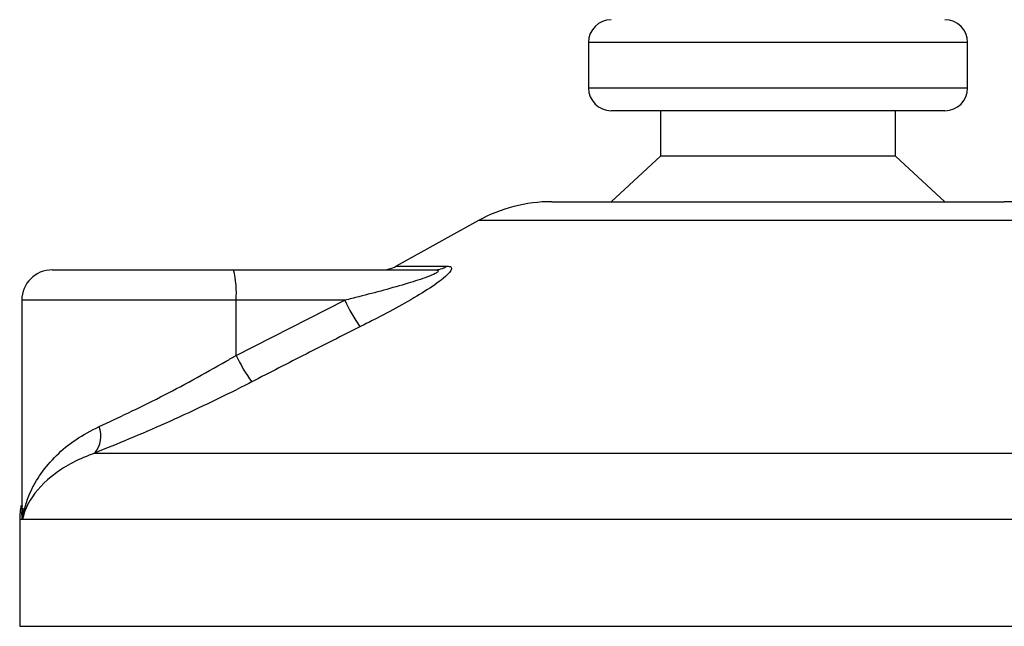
# Model space of a CAD drawing. Header units: millimetres. Extents: x 0 to 420, y 0 to 297.
# Tile 12 of 104: x 66.93 to 70.17, y 194.48 to 196.48. Entities that reach past the tile are written whole.
import ezdxf

# ---------------------------------------------------------------- set-up
doc = ezdxf.new("R2010")
doc.units = ezdxf.units.MM

msp = doc.modelspace()

# ---------------------------------------------------------------- linework, layer by layer
at = {"color": 7, "linetype": 'Continuous', "lineweight": 25}
for p, q in [((68.80152, 196.4057), (68.80152, 196.2557)), ((70.05152, 196.4057), (68.80152, 196.4057)), ((70.05152, 196.2557), (70.05152, 196.4057)), ((68.80152, 196.2557), (69.48072, 196.2557)), ((69.48072, 196.2557), (70.05152, 196.2557)), ((69.47421, 196.1807), (68.87652, 196.1807)), ((69.03902, 196.1807), (69.03902, 196.0307)), ((69.97652, 196.1807), (69.47421, 196.1807)), ((69.81402, 196.0307), (69.81402, 196.1807)), ((69.03902, 196.0307), (68.87652, 195.8807)), ((69.46012, 196.0307), (69.03902, 196.0307)), ((69.81402, 196.0307), (69.46012, 196.0307)), ((69.97652, 195.8807), (69.81402, 196.0307)), ((68.68074, 195.8807), (70.17231, 195.8807)), ((68.43849, 195.8181), (68.16788, 195.66822)), ((70.41456, 195.8181), (68.43849, 195.8181)), ((68.16788, 195.66822), (68.33495, 195.66822)), ((67.03349, 195.6557), (67.63118, 195.6557)), ((67.63118, 195.6557), (68.29293, 195.6557)), ((66.93349, 195.5557), (66.93349, 194.87056)), ((67.63985, 195.5557), (66.93349, 195.5557)), ((67.63985, 195.37402), (67.99839, 195.5557)), ((67.63985, 195.37402), (67.63985, 195.5557)), ((67.99839, 195.5557), (67.63985, 195.5557)), ((67.17425, 195.05208), (71.773, 195.05208)), ((66.92652, 194.83338), (66.92652, 194.4807)), ((66.93594, 194.83338), (66.92652, 194.83338)), ((71.92652, 194.83338), (66.93594, 194.83338)), ((66.92652, 194.4807), (71.92652, 194.4807))]:
    msp.add_line(p, q, dxfattribs=at)
for centre, radius, start, end in [((68.87652, 196.4057), 0.075, 90, 180), ((69.97652, 196.4057), 0.075, 0, 90), ((68.87652, 196.2557), 0.075, 180, 270), ((69.97652, 196.2557), 0.075, 270, 0), ((68.68074, 195.3807), 0.5, 90, 118.97971), ((70.17231, 195.3807), 0.5, 61.02029, 90), ((68.11943, 195.7557), 0.1, 270, 298.97971), ((68.29258, 195.73364), 0.07794, 270.25772, 302.92857), ((67.03349, 195.5557), 0.1, 90, 180), ((67.34502, 195.58051), 0.29587, 355.18945, 14.72175), ((68.50244, 195.78523), 0.55385, 204.48322, 214.91599), ((68.11841, 195.59843), 0.52856, 205.12367, 216.1625), ((67.10626, 195.10846), 0.08833, 320.3326, 20.61478), ((67.17652, 194.83338), 0.25, 169.40991, 180)]:
    msp.add_arc(centre, radius, start, end, dxfattribs=at)
for points, knots in [([(68.33495, 195.66822), (68.33993, 195.66772), (68.34997, 195.6667), (68.35108, 195.65744), (68.34048, 195.64239), (68.31028, 195.61628), (68.25326, 195.57875), (68.17722, 195.53497), (68.10716, 195.49791), (68.0637, 195.47599), (68.04829, 195.46822)], [0, 0, 0, 0, 0.0715734, 0.1443473, 0.2083354, 0.3096596, 0.4923301, 0.6911888, 0.8905251, 1, 1, 1, 1]), ([(68.29293, 195.6557), (68.29588, 195.65563), (68.30063, 195.6555), (68.3053, 195.65433), (68.30726, 195.65253), (68.30595, 195.64987), (68.30212, 195.64688), (68.29183, 195.64102), (68.26075, 195.62848), (68.17717, 195.60195), (68.08432, 195.57722), (68.0139, 195.55958), (67.99839, 195.5557)], [0, 0, 0, 0, 0.0326282, 0.0525244, 0.0758401, 0.1000535, 0.1224526, 0.1468975, 0.2362249, 0.4244765, 0.873292, 1, 1, 1, 1]), ([(68.04829, 195.46822), (67.98896, 195.43838), (67.86979, 195.37843), (67.75122, 195.31726), (67.69167, 195.28654)], [0, 0, 0, 0, 0.4978543, 1, 1, 1, 1]), ([(67.18893, 195.13956), (67.22038, 195.15408), (67.28424, 195.18356), (67.38947, 195.23573), (67.49837, 195.293), (67.58217, 195.33996), (67.62909, 195.36766), (67.63985, 195.37402)], [0, 0, 0, 0, 0.2283053, 0.4634776, 0.6938128, 0.9297437, 1, 1, 1, 1]), ([(67.69167, 195.28654), (67.67931, 195.28018), (67.62631, 195.25294), (67.53006, 195.20594), (67.40617, 195.14912), (67.28448, 195.09649), (67.21135, 195.06702), (67.17425, 195.05208)], [0, 0, 0, 0, 0.0699949, 0.2998887, 0.53536, 0.7642956, 1, 1, 1, 1]), ([(66.93594, 194.83338), (66.93597, 194.83364), (66.93987, 194.86333), (66.95464, 194.91484), (66.99482, 194.98542), (67.04521, 195.04412), (67.10848, 195.09771), (67.16212, 195.12562), (67.18893, 195.13956)], [0, 0, 0, 0, 0.0022463, 0.2586377, 0.4477168, 0.6367116, 0.818473, 1, 1, 1, 1]), ([(67.17425, 195.05208), (67.14945, 195.04212), (67.09983, 195.02221), (67.02077, 194.971), (66.96114, 194.90712), (66.9403, 194.85478), (66.93598, 194.83356), (66.93594, 194.83338)], [0, 0, 0, 0, 0.18217938, 0.36449996, 0.74190594, 0.99778494, 1, 1, 1, 1]), ([(66.93594, 194.83338), (66.9359, 194.83356), (66.93285, 194.84866), (66.93427, 194.86363), (66.93567, 194.87843)], [0, 0, 0, 0, 0.0120638, 1, 1, 1, 1]), ([(66.93681, 194.87056), (66.93556, 194.85845), (66.93428, 194.84609), (66.9359, 194.83364), (66.93594, 194.83338)], [0, 0, 0, 0, 0.9792912, 1, 1, 1, 1])]:
    msp.add_open_spline(points, degree=3, knots=knots, dxfattribs=at)

doc.saveas('drawing.dxf')
